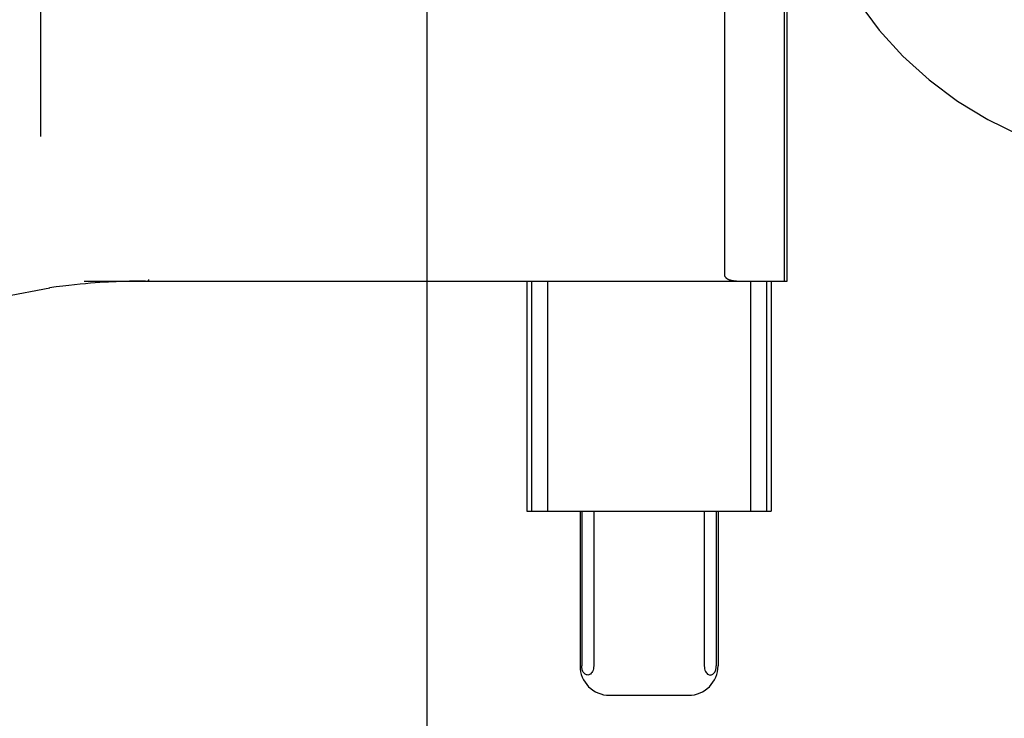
# Model space of a CAD drawing. Header units: inches. Extents: x 0 to 283, y 0 to 183.
# Tile 17 of 82: x 86.644 to 87.313, y 95.706 to 96.181. Entities that reach past the tile are written whole.
import ezdxf

# ---------------------------------------------------------------- set-up
doc = ezdxf.new("R2010")
doc.units = ezdxf.units.IN
doc.header["$LTSCALE"] = 15.583333
doc.header["$MEASUREMENT"] = 0
doc.linetypes.add('HIDDEN', pattern=[0.2, 0.1, -0.1])
doc.layers.add('DEFAULT_2', color=8, linetype='HIDDEN')

msp = doc.modelspace()

# ---------------------------------------------------------------- linework, layer by layer
at = {"layer": 'DEFAULT_2', "color": 8, "linetype": 'HIDDEN'}
for p, q in [((86.79607, 98.69056), (86.79607, 93.69056)), ((86.65857, 97.65956), (86.65857, 94.20956)), ((86.92107, 95.06556), (86.92107, 97.31556)), ((87.12338, 96.00649), (87.12338, 96.37463)), ((87.16385, 96.00306), (87.16385, 96.37806)), ((87.16556, 96.00306), (87.16556, 96.37806)), ((86.68813, 96.00306), (87.16556, 96.00306)), ((86.71897, 96.00293), (86.71462, 96.00281)), ((86.72297, 96.003), (86.71897, 96.00293)), ((86.72661, 96.00304), (86.72297, 96.003)), ((86.72985, 96.00306), (86.72661, 96.00304)), ((86.73184, 96.0042), (86.73184, 96.00306)), ((86.98881, 96.00306), (86.98881, 95.84681)), ((86.99202, 96.00306), (86.99202, 95.84681)), ((87.00283, 96.00306), (87.00283, 95.84681)), ((87.1408, 96.00306), (87.1408, 95.84681)), ((87.15161, 96.00306), (87.15161, 95.84681)), ((87.15481, 96.00306), (87.15481, 95.84681)), ((86.98881, 95.84681), (87.15481, 95.84681)), ((87.02494, 95.84681), (87.02494, 95.74181)), ((87.02614, 95.84681), (87.02614, 95.74181)), ((87.03425, 95.84681), (87.03425, 95.74181)), ((87.10938, 95.84681), (87.10938, 95.74181)), ((87.11748, 95.84681), (87.11748, 95.74181)), ((87.11869, 95.84681), (87.11869, 95.74181)), ((87.04504, 95.72181), (87.09859, 95.72181))]:
    msp.add_line(p, q, dxfattribs=at)
for points in [[(87.12338, 96.00649), (87.12342, 96.00625), (87.12348, 96.00604), (87.12357, 96.00586), (87.12367, 96.0057), (87.12378, 96.00555), (87.1239, 96.00542), (87.12403, 96.00529), (87.12416, 96.00517), (87.1243, 96.00507), (87.12443, 96.00496), (87.12457, 96.00487), (87.12471, 96.00478), (87.12485, 96.00469), (87.125, 96.00461), (87.12515, 96.00453), (87.1253, 96.00445), (87.12546, 96.00438), (87.12562, 96.00431), (87.12579, 96.00423), (87.12596, 96.00416), (87.12614, 96.00409), (87.12633, 96.00403), (87.12652, 96.00396), (87.12673, 96.0039), (87.12693, 96.00383), (87.12715, 96.00377), (87.12738, 96.00371), (87.12762, 96.00365), (87.12786, 96.00359), (87.12812, 96.00354), (87.12839, 96.00348), (87.12866, 96.00343), (87.12895, 96.00338), (87.12926, 96.00333), (87.12957, 96.00329), (87.1299, 96.00324), (87.13024, 96.00321), (87.13059, 96.00317), (87.13096, 96.00314), (87.13134, 96.00311), (87.13174, 96.00309), (87.13215, 96.00308), (87.13258, 96.00307), (87.13303, 96.00306)], [(86.26387, 95.49914), (86.26503, 95.53251), (86.26916, 95.57301), (86.27628, 95.61309), (86.28634, 95.65249), (86.29929, 95.69091), (86.31506, 95.72811), (86.33354, 95.76382), (86.35462, 95.79781), (86.37816, 95.82983), (86.40401, 95.85966), (86.432, 95.88712), (86.46195, 95.91201), (86.49366, 95.93415), (86.52692, 95.95341), (86.56151, 95.96966), (86.5972, 95.98278), (86.63376, 95.9927), (86.66472, 95.99846)], [(86.71462, 96.00281), (86.71229, 96.00274), (86.70984, 96.00264), (86.70727, 96.00253), (86.70458, 96.0024), (86.70175, 96.00224), (86.69878, 96.00206), (86.69567, 96.00185), (86.69241, 96.0016), (86.68899, 96.00132), (86.68542, 96.00099), (86.68166, 96.00061), (86.67773, 96.00018), (86.67359, 95.99968), (86.66922, 95.99911), (86.66463, 95.99845)], [(86.73184, 96.0042), (86.73182, 96.0039), (86.73178, 96.00364), (86.7317, 96.00341), (86.73159, 96.00322), (86.73147, 96.00311), (86.73132, 96.00306)], [(87.0302, 95.73557), (87.02973, 95.73561), (87.02929, 95.73572), (87.02888, 95.7359), (87.0285, 95.73614), (87.02814, 95.73642), (87.0278, 95.73676), (87.02749, 95.73715), (87.0272, 95.73759), (87.02694, 95.73808), (87.02671, 95.73861), (87.02652, 95.73917), (87.02637, 95.73973), (87.02627, 95.74024), (87.0262, 95.74075), (87.02616, 95.74128), (87.02614, 95.74181)], [(87.03425, 95.74181), (87.03419, 95.74079), (87.03404, 95.73982), (87.03379, 95.73891), (87.03345, 95.73808), (87.03305, 95.73736), (87.03257, 95.73674), (87.03205, 95.73625), (87.03147, 95.73588), (87.03085, 95.73566), (87.0302, 95.73557)], [(87.10938, 95.74181), (87.10944, 95.74079), (87.10959, 95.73982), (87.10984, 95.73891), (87.11017, 95.73808), (87.11058, 95.73736), (87.11105, 95.73674), (87.11158, 95.73625), (87.11216, 95.73588), (87.11277, 95.73566), (87.11343, 95.73557)], [(87.11343, 95.73557), (87.11389, 95.73561), (87.11433, 95.73572), (87.11474, 95.7359), (87.11513, 95.73614), (87.11549, 95.73642), (87.11583, 95.73676), (87.11614, 95.73715), (87.11643, 95.73759), (87.11669, 95.73808), (87.11691, 95.73861), (87.1171, 95.73917), (87.11725, 95.73973), (87.11736, 95.74024), (87.11742, 95.74075), (87.11747, 95.74128), (87.11748, 95.74181)]]:
    msp.add_lwpolyline(points, dxfattribs=at)
for centre, radius, start, end in [((87.42107, 96.33256), 0.25, 90, 270), ((87.04494, 95.74181), 0.02, 180, 270), ((87.09869, 95.74181), 0.02, 270, 360)]:
    msp.add_arc(centre, radius, start, end, dxfattribs=at)

doc.saveas('drawing.dxf')
